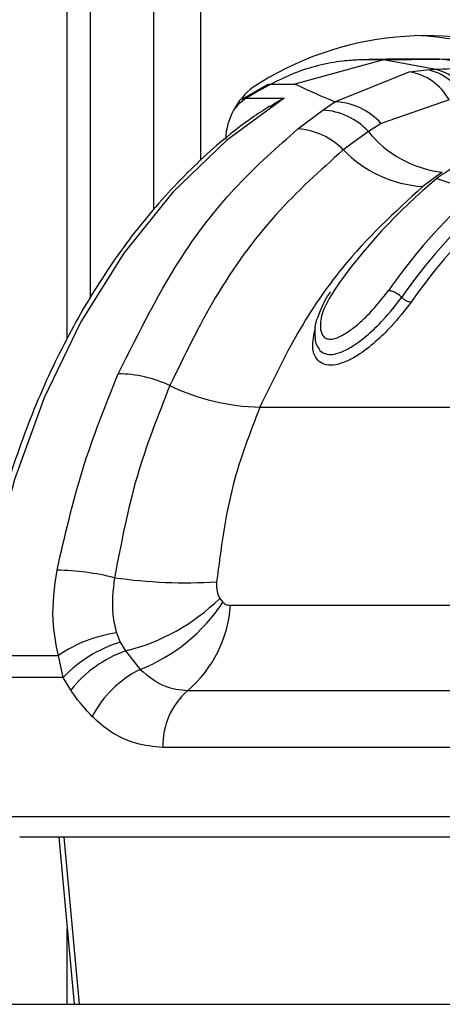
# Paper-space layout '3M DUO Surface Plate' of a CAD drawing. Header units: millimetres. Extents: x 10 to 10348, y 20 to 7979.
# Tile 36 of 117: x 3650 to 3662, y 2810 to 2839. Entities that reach past the tile are written whole.
import ezdxf

# ---------------------------------------------------------------- set-up
doc = ezdxf.new("R2010")
doc.units = ezdxf.units.MM

psp = doc.layouts.new('3M DUO Surface Plate')

# ---------------------------------------------------------------- linework, layer by layer
at = {"color": 8, "linetype": 'Continuous', "lineweight": 25}
for p, q in [((3651.305, 2829.761), (3651.305, 3086.431)), ((3653.887, 2833.612), (3653.887, 3086.431)), ((3655.282, 3086.431), (3655.282, 2835.083)), ((3651.199, 2814.911), (3651.659, 2809.931)), ((3651.305, 2809.931), (3651.305, 2812.182))]:
    psp.add_line(p, q, dxfattribs=at)
at = {"color": 7, "linetype": 'Continuous', "lineweight": 25}
for p, q in [((3651.997, 2830.967), (3651.997, 3086.431)), ((3660.734, 2838.077), (3658.091, 2837.36)), ((3660.734, 2838.077), (3659.996, 2838.077)), ((3660.734, 2838.077), (3662.402, 2838.104)), ((3662.249, 2837.8), (3660.734, 2838.077)), ((3662.402, 2838.104), (3661.664, 2838.104)), ((3664.468, 2837.848), (3662.402, 2838.104)), ((3664.071, 2838.077), (3662.402, 2838.104)), ((3659.28, 2836.83), (3661.498, 2837.72)), ((3661.498, 2837.72), (3662.022, 2837.787)), ((3662.022, 2837.787), (3662.249, 2837.8)), ((3657.278, 2837.336), (3656.521, 2836.9)), ((3657.384, 2837.36), (3658.091, 2837.36)), ((3656.643, 2836.933), (3657.774, 2836.933)), ((3658.924, 2836.582), (3659.28, 2836.83)), ((3662.689, 2836.886), (3660.67, 2836.178)), ((3658.18, 2836.02), (3658.924, 2836.582)), ((3660.287, 2835.941), (3659.537, 2835.398)), ((3660.67, 2836.178), (3660.287, 2835.941)), ((3662.487, 2834.735), (3661.906, 2834.303)), ((3662.401, 2834.6), (3662.327, 2834.541)), ((3662.327, 2834.541), (3663.498, 2834.154)), ((3657.052, 2827.732), (3676.675, 2827.732)), ((3655.851, 2822.03), (3655.946, 2821.913)), ((3656.174, 2821.823), (3669.31, 2821.823)), ((3652.773, 2820.998), (3652.884, 2820.726)), ((3652.884, 2820.726), (3653.037, 2820.463)), ((3653.037, 2820.463), (3653.478, 2819.908)), ((3648.62, 2820.327), (3651.04, 2820.327)), ((3651.184, 2819.675), (3651.04, 2820.327)), ((3651.184, 2819.675), (3648.574, 2819.675)), ((3651.409, 2819.297), (3651.184, 2819.675)), ((3654.897, 2819.283), (3668.034, 2819.283)), ((3667.288, 2817.59), (3654.151, 2817.59)), ((3649.462, 2815.532), (3666.954, 2815.532)), ((3667.378, 2814.911), (3649.886, 2814.911)), ((3651.054, 2814.911), (3651.513, 2809.931)), ((3649.049, 2809.931), (3668.282, 2809.931))]:
    psp.add_line(p, q, dxfattribs=at)
at = {"color": 7, "linetype": 'Continuous', "lineweight": 25, "flags": 128}
psp.add_lwpolyline([(3657.774, 2836.933), (3656.05, 2835.681), (3654.448, 2834.136), (3652.994, 2832.323), (3651.71, 2830.27), (3650.615, 2828.007), (3649.727, 2825.571), (3649.059, 2822.997), (3648.62, 2820.327)], dxfattribs=at)
at = {"color": 8, "linetype": 'Continuous', "lineweight": 25, "flags": 128}
psp.add_lwpolyline([(3656.521, 2836.9), (3656.577, 2836.924), (3656.643, 2836.933)], dxfattribs=at)
at = {"color": 7, "linetype": 'Continuous', "lineweight": 25}
for centre, radius, start, end in [((3662.004, 2829.39), 9.411, 67.7952, 123.2288), ((3661.275, 2829.483), 9.333, 69.0981, 87.6054), ((3661.263, 2836.117), 1.62, 28.3543, 81.6925), ((3661.753, 2836.294), 1.517, 24.8516, 79.8081), ((3661.968, 2836.367), 1.461, 23.1896, 78.8965), ((3658.102, 2835.599), 2.084, 127.0304, 176.7362), ((3663.75, 2825.454), 13.501, 118.1324, 121.7634), ((3659.21, 2834.872), 1.959, 41.8025, 87.9497), ((3658.824, 2834.599), 1.985, 42.5191, 87.1364), ((3658.051, 2833.948), 2.076, 44.2909, 86.4473), ((3662.853, 2838.011), 3.297, 218.8981, 263.6208), ((3662.139, 2837.917), 3.621, 224.0741, 266.3069), ((3672.857, 2821.775), 16.548, 129.5162, 145.2438), ((3674.767, 2821.539), 16.916, 132.0753, 145.1373), ((3674.986, 2821.45), 16.709, 132.2975, 145.1289), ((3675.124, 2821.401), 16.538, 132.2975, 145.1289), ((3652.778, 2825.008), 3.717, 64.7507, 89.311), ((3657.17, 2834.211), 6.48, 244.3422, 268.9633), ((3650.823, 2814.965), 7.91, 76.1861, 88.7254), ((3654.85, 2837.66), 15.165, 261.8954, 273.4297), ((3651.617, 2826.321), 6.028, 283.6228, 314.6202), ((3651.523, 2824.835), 5.301, 291.6472, 326.5482), ((3652.5, 2822.078), 3.682, 310.6113, 356.0244), ((3653.313, 2817.032), 4.003, 97.7509, 124.5984), ((3654.067, 2816.909), 3.995, 107.2196, 136.184), ((3654.288, 2816.996), 3.685, 109.8399, 141.3621), ((3654.866, 2817.064), 3.165, 116.0159, 152.8454), ((3656.344, 2817.635), 2.193, 131.2699, 181.1866)]:
    psp.add_arc(centre, radius, start, end, dxfattribs=at)
at = {"color": 8, "linetype": 'Continuous', "lineweight": 25}
psp.add_arc((3657.448, 2835.669), 1.499, 122.5078, 141.8233, dxfattribs=at)
at = {"color": 7, "linetype": 'Continuous', "lineweight": 25}
for points, knots in [([(3659.996, 2838.077), (3659.84, 2838.068), (3659.439, 2838.046), (3658.797, 2837.923), (3658.077, 2837.701), (3657.615, 2837.474), (3657.384, 2837.36)], [0, 0, 0, 0, 0.175309, 0.4508264, 0.7261225, 1, 1, 1, 1]), ([(3661.664, 2838.104), (3661.524, 2838.104), (3661.243, 2838.103), (3660.821, 2838.097), (3660.406, 2838.089), (3660.131, 2838.081), (3659.996, 2838.077)], [0, 0, 0, 0, 0.252701, 0.505403, 0.758105, 1, 1, 1, 1]), ([(3662.249, 2837.8), (3662.588, 2837.813), (3663.327, 2837.842), (3664.067, 2837.846), (3664.468, 2837.848)], [0, 0, 0, 0, 0.458483, 1, 1, 1, 1]), ([(3657.273, 2837.333), (3657.274, 2837.333), (3657.302, 2837.359), (3657.343, 2837.36), (3657.384, 2837.36)], [0, 0, 0, 0, 0.007461, 1, 1, 1, 1]), ([(3658.091, 2837.36), (3658.109, 2837.351), (3658.473, 2837.178), (3658.887, 2836.999), (3659.28, 2836.83)], [0, 0, 0, 0, 0.0503496, 1, 1, 1, 1]), ([(3657.344, 2836.683), (3657.48, 2836.777), (3657.618, 2836.872), (3657.771, 2836.932), (3657.774, 2836.933)], [0, 0, 0, 0, 0.981589, 1, 1, 1, 1]), ([(3657.337, 2836.696), (3657.157, 2836.58), (3656.404, 2836.092), (3655.153, 2835.03), (3653.647, 2833.424), (3652.294, 2831.568), (3651.108, 2829.501), (3650.106, 2827.249), (3649.308, 2824.845), (3648.75, 2822.514), (3648.537, 2820.973), (3648.443, 2820.298)], [0, 0, 0, 0, 0.038526, 0.161568, 0.284864, 0.408418, 0.532131, 0.655925, 0.779745, 0.903563, 1, 1, 1, 1]), ([(3652.823, 2828.725), (3653.45, 2829.982), (3654.484, 2832.052), (3656.365, 2834.42), (3657.571, 2835.483), (3658.18, 2836.02)], [0, 0, 0, 0, 0.433271, 0.71391, 1, 1, 1, 1]), ([(3665.35, 2835.768), (3665.347, 2835.768), (3664.84, 2835.738), (3663.806, 2835.53), (3662.874, 2834.913), (3662.401, 2834.6)], [0, 0, 0, 0, 0.002812, 0.494132, 1, 1, 1, 1]), ([(3659.537, 2835.398), (3658.848, 2834.782), (3657.45, 2833.532), (3655.703, 2831.133), (3654.797, 2829.263), (3654.364, 2828.37)], [0, 0, 0, 0, 0.336899, 0.683337, 1, 1, 1, 1]), ([(3661.906, 2834.303), (3661.075, 2833.542), (3659.712, 2832.293), (3658.134, 2829.977), (3657.415, 2828.485), (3657.052, 2827.732)], [0, 0, 0, 0, 0.435994, 0.71534, 1, 1, 1, 1]), ([(3659.15, 2831.162), (3659.143, 2831.151), (3658.968, 2830.919), (3658.869, 2830.658), (3658.775, 2830.408)], [0, 0, 0, 0, 0.044781, 1, 1, 1, 1]), ([(3658.803, 2829.5), (3658.807, 2829.486), (3658.829, 2829.411), (3658.948, 2829.333), (3659.096, 2829.296), (3659.271, 2829.305), (3659.491, 2829.362), (3659.866, 2829.563), (3660.296, 2829.897), (3660.813, 2830.399), (3661.102, 2830.775), (3661.277, 2831.003)], [0, 0, 0, 0, 0.020037, 0.109524, 0.195007, 0.216464, 0.305529, 0.414982, 0.576647, 0.742896, 1, 1, 1, 1]), ([(3659.261, 2831.209), (3659.133, 2830.995), (3658.904, 2830.613), (3658.828, 2830.15), (3658.89, 2829.886), (3659.009, 2829.772), (3659.154, 2829.746), (3659.336, 2829.785), (3659.578, 2829.903), (3659.928, 2830.151), (3660.416, 2830.601), (3660.711, 2830.982), (3660.887, 2831.209)], [0, 0, 0, 0, 0.181496, 0.323762, 0.408831, 0.462283, 0.504169, 0.545965, 0.600528, 0.677267, 0.807828, 1, 1, 1, 1]), ([(3660.887, 2831.209), (3660.922, 2831.205), (3660.992, 2831.197), (3661.115, 2831.14), (3661.213, 2831.07), (3661.26, 2831.021), (3661.277, 2831.003)], [0, 0, 0, 0, 0.279636, 0.559272, 0.838908, 1, 1, 1, 1]), ([(3661.556, 2830.856), (3661.369, 2830.612), (3661.059, 2830.208), (3660.496, 2829.663), (3660.015, 2829.288), (3659.577, 2829.055), (3659.309, 2828.986), (3659.09, 2828.975), (3658.899, 2829.016), (3658.699, 2829.191), (3658.582, 2829.545), (3658.658, 2829.888), (3658.703, 2830.088)], [0, 0, 0, 0, 0.180877, 0.299274, 0.418536, 0.504076, 0.577303, 0.595203, 0.666075, 0.737401, 0.846797, 1, 1, 1, 1]), ([(3658.775, 2830.408), (3658.769, 2830.395), (3658.679, 2830.216), (3658.686, 2829.919), (3658.705, 2829.603), (3658.795, 2829.498), (3658.799, 2829.493)], [0, 0, 0, 0, 0.042034, 0.589548, 0.981502, 1, 1, 1, 1]), ([(3650.999, 2822.873), (3651.232, 2823.887), (3651.703, 2825.936), (3652.447, 2827.789), (3652.823, 2828.725)], [0, 0, 0, 0, 0.494604, 1, 1, 1, 1]), ([(3654.364, 2828.37), (3654.011, 2827.48), (3653.295, 2825.677), (3652.908, 2823.665), (3652.712, 2822.646)], [0, 0, 0, 0, 0.493294, 1, 1, 1, 1]), ([(3657.052, 2827.732), (3656.758, 2826.973), (3656.125, 2825.341), (3655.885, 2823.504), (3655.757, 2822.522)], [0, 0, 0, 0, 0.4651, 1, 1, 1, 1]), ([(3651.04, 2820.327), (3650.97, 2820.675), (3650.805, 2821.49), (3650.929, 2822.369), (3650.999, 2822.873)], [0, 0, 0, 0, 0.426608, 1, 1, 1, 1]), ([(3652.712, 2822.646), (3652.668, 2822.27), (3652.602, 2821.695), (3652.729, 2821.177), (3652.773, 2820.998)], [0, 0, 0, 0, 0.6552118, 1, 1, 1, 1]), ([(3655.757, 2822.522), (3655.755, 2822.422), (3655.75, 2822.238), (3655.819, 2822.095), (3655.851, 2822.03)], [0, 0, 0, 0, 0.543542, 1, 1, 1, 1]), ([(3655.946, 2821.913), (3655.957, 2821.903), (3656.003, 2821.864), (3656.08, 2821.829), (3656.149, 2821.825), (3656.174, 2821.823)], [0, 0, 0, 0, 0.170024, 0.695982, 1, 1, 1, 1]), ([(3653.478, 2819.908), (3653.713, 2819.716), (3654.15, 2819.358), (3654.661, 2819.307), (3654.897, 2819.283)], [0, 0, 0, 0, 0.537046, 1, 1, 1, 1]), ([(3652.05, 2818.508), (3651.852, 2818.724), (3651.626, 2818.969), (3651.433, 2819.262), (3651.409, 2819.297)], [0, 0, 0, 0, 0.878043, 1, 1, 1, 1]), ([(3654.151, 2817.59), (3653.881, 2817.614), (3653.186, 2817.677), (3652.484, 2818.097), (3652.094, 2818.467), (3652.05, 2818.508)], [0, 0, 0, 0, 0.361897, 0.929068, 1, 1, 1, 1])]:
    psp.add_open_spline(points, degree=3, knots=knots, dxfattribs=at)
psp.add_open_spline([(3661.556, 2830.856), (3661.534, 2830.858), (3661.49, 2830.862), (3661.412, 2830.895), (3661.337, 2830.943), (3661.297, 2830.983), (3661.277, 2831.003)], degree=3, dxfattribs=at)

doc.saveas('drawing.dxf')
